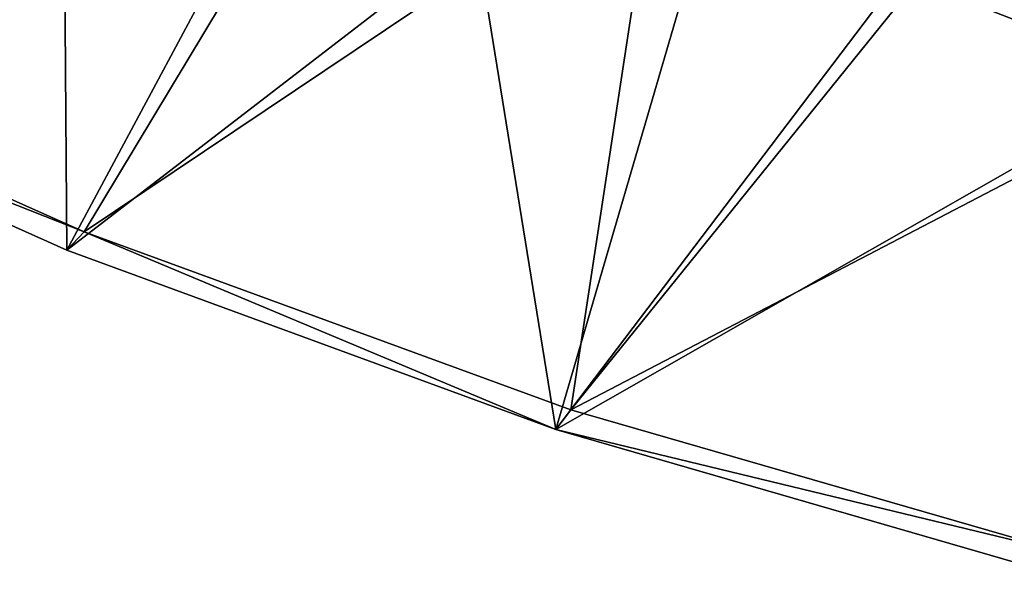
# Model space of a CAD drawing. Header units: metres. Extents: x 0 to 1501, y -1015 to 0.
# Tile 3 of 38: x 170 to 297, y -986 to -915. Entities that reach past the tile are written whole.
import ezdxf

# ---------------------------------------------------------------- set-up
doc = ezdxf.new("R2010")
doc.units = ezdxf.units.M

msp = doc.modelspace()

# ---------------------------------------------------------------- linework, layer by layer
at = {"layer": 'None'}
for points in [[(117.960213, -914.740234, -3), (59.331764, -883.562622, -3), (191.513031, -848.268494, -3)], [(117.960213, -914.740234, -3), (191.513031, -848.268494, -3), (220.576477, -871.97522, -3)], [(178.604584, -941.788269, -3), (117.960213, -914.740234, -3), (220.576477, -871.97522, -3)], [(178.604584, -941.788269, -3), (220.576477, -871.97522, -3), (251.954285, -892.521057, -3)], [(115.458611, -916.856384), (175.925964, -886.092468), (151.655151, -872.258484)], [(115.458611, -916.856384), (176.384048, -944.124756), (175.925964, -886.092468)], [(176.384048, -944.124756), (201.791733, -896.647644), (175.925964, -886.092468)], [(240.974411, -964.577271, -3), (178.604584, -941.788269, -3), (251.954285, -892.521057, -3)], [(240.974411, -964.577271, -3), (251.954285, -892.521057, -3), (285.302948, -909.683899, -3)], [(201.791733, -896.647644), (176.384048, -944.124756), (228.811844, -903.744385)], [(176.384048, -944.124756), (239.052856, -967.105042), (228.811844, -903.744385)], [(228.811844, -903.744385), (239.052856, -967.105042), (256.526093, -907.261719)], [(320.258362, -923.278687, -3.000016), (285.302948, -909.683899, -3), (325.196228, -904.602234, -52.886147)], [(335.940399, -914.917786, -29.79352), (332.850952, -906.110413, -48.775383), (284.462341, -907.139709)], [(239.052856, -967.105042), (284.462341, -907.139709), (256.526093, -907.261719)], [(284.462341, -907.139709), (239.052856, -967.105042), (319.940979, -920.965149)], [(319.940979, -920.965149), (335.940399, -914.917786, -29.79352), (284.462341, -907.139709)], [(320.258362, -923.278687, -3.000016), (240.974411, -964.577271, -3), (285.302948, -909.683899, -3)], [(178.604584, -941.788269, -45), (115.458611, -916.856384, -45), (117.960213, -914.740234, -45)], [(178.604584, -941.788269, -45), (117.960213, -914.740234, -45), (178.604584, -941.788269, -3)], [(117.960213, -914.740234, -45), (117.960213, -914.740234, -3), (178.604584, -941.788269, -3)], [(115.458611, -916.856384, -45), (176.384048, -944.124756, -45), (115.458611, -916.856384)], [(176.384048, -944.124756, -45), (176.384048, -944.124756), (115.458611, -916.856384)], [(176.384048, -944.124756, -45), (115.458611, -916.856384, -45), (178.604584, -941.788269, -45)], [(239.052856, -967.105042), (303.163635, -985.686768), (319.940979, -920.965149)], [(304.771027, -982.998169, -3), (240.974411, -964.577271, -3), (320.258362, -923.278687, -3.000016)], [(239.052856, -967.105042, -45), (176.384048, -944.124756, -45), (178.604584, -941.788269, -45)], [(240.974411, -964.577271, -45), (178.604584, -941.788269, -45), (240.974411, -964.577271, -3)], [(178.604584, -941.788269, -45), (178.604584, -941.788269, -3), (240.974411, -964.577271, -3)], [(239.052856, -967.105042, -45), (178.604584, -941.788269, -45), (240.974411, -964.577271, -45)], [(176.384048, -944.124756, -45), (239.052856, -967.105042, -45), (176.384048, -944.124756)], [(239.052856, -967.105042, -45), (239.052856, -967.105042), (176.384048, -944.124756)], [(304.771027, -982.998169, -45), (239.052856, -967.105042, -45), (240.974411, -964.577271, -45)], [(304.771027, -982.998169, -45), (240.974411, -964.577271, -45), (304.771027, -982.998169, -3)], [(240.974411, -964.577271, -45), (240.974411, -964.577271, -3), (304.771027, -982.998169, -3)], [(239.052856, -967.105042, -45), (303.163635, -985.686768, -45), (239.052856, -967.105042)], [(303.163635, -985.686768, -45), (303.163635, -985.686768), (239.052856, -967.105042)], [(303.163635, -985.686768, -45), (239.052856, -967.105042, -45), (304.771027, -982.998169, -45)]]:
    msp.add_3dface(points, dxfattribs=at)

doc.saveas('drawing.dxf')
